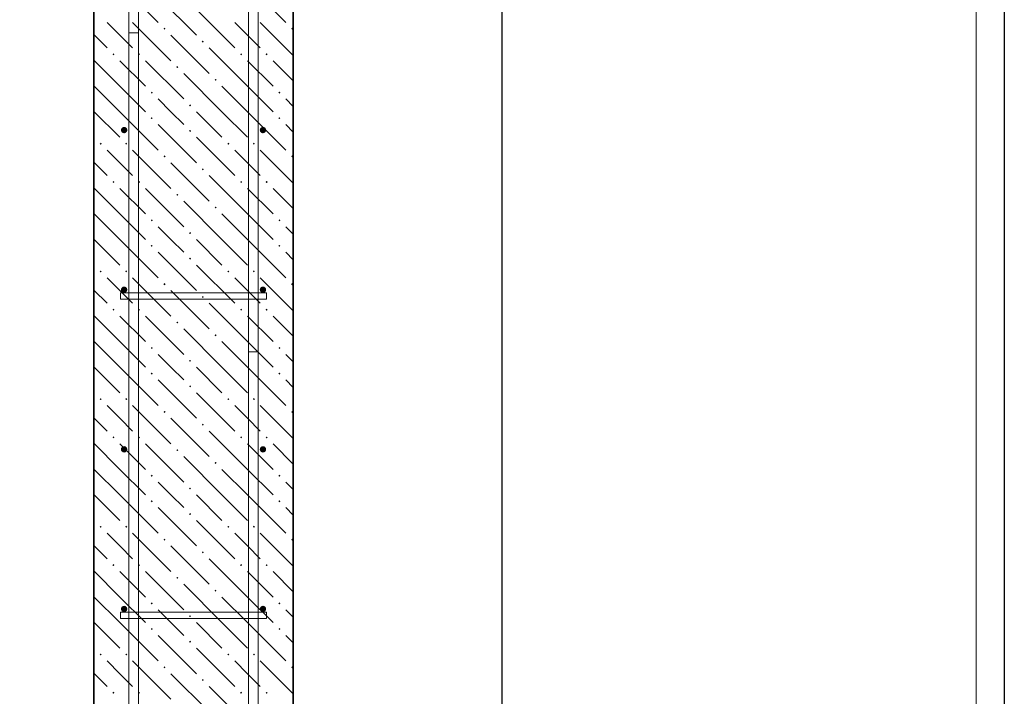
# Model space of a CAD drawing. Header units: millimetres. Extents: x 0 to 50400, y 0 to 35640.
# Tile 9 of 24: x 17629 to 25033, y 14473 to 19559. Entities that reach past the tile are written whole.
import ezdxf

# ---------------------------------------------------------------- set-up
doc = ezdxf.new("R2010")
doc.units = ezdxf.units.MM
doc.linetypes.add('______2', pattern=[324, 240, -84])
doc.linetypes.add('______5', pattern=[1320, 960, -120, 120, -120])
for name, color, linetype, lineweight in [('Standard', 7, 'Continuous', 25), ('Выпуски арматуры Г-обр.', 52, 'Continuous', 25), ('ЖБ Стена верхний уровень', 7, 'Continuous', 35)]:
    doc.layers.add(name, color=color, linetype=linetype, lineweight=lineweight)
for name, color, linetype, true_color in [('Оси', 7, '______5', 0x656565), ('Стена фоновая арматура У1', 7, '______2', 0xa0a0a0), ('Стена фоновая арматура Х1', 7, '______2', 0xa0a0a0), ('Стена фоновая затяжка С-обр.', 7, '______2', 0xa0a0a0)]:
    doc.layers.add(name, color=color, linetype=linetype, true_color=true_color)

msp = doc.modelspace()

# ---------------------------------------------------------------- hatches: boundary and pattern name
at = {"layer": 'ЖБ Стена верхний уровень', "linetype": 'Continuous', "lineweight": 18, "transparency": 33554687}
for points in [[(18710.2, 19491), (18718, 19498.8), (18725.8, 19491), (18718, 19483.2)], [(19670.2, 19491), (19678, 19498.8), (19685.8, 19491), (19678, 19483.2)], [(18998.2, 19395), (19006, 19402.8), (19013.8, 19395), (19006, 19387.2)], [(18326.2, 19299), (18334, 19306.8), (18341.8, 19299), (18334, 19291.2)], [(18518.2, 19299), (18526, 19306.8), (18533.8, 19299), (18526, 19291.2)], [(19286.2, 19299), (19294, 19306.8), (19301.8, 19299), (19294, 19291.2)], [(19478.2, 19299), (19486, 19306.8), (19493.8, 19299), (19486, 19291.2)], [(18806.2, 19203), (18814, 19210.8), (18821.8, 19203), (18814, 19195.2)], [(19094.2, 19107), (19102, 19114.8), (19109.8, 19107), (19102, 19099.2)], [(18614.2, 19011), (18622, 19018.8), (18629.8, 19011), (18622, 19003.2)], [(19574.2, 19011), (19582, 19018.8), (19589.8, 19011), (19582, 19003.2)], [(18902.2, 18915), (18910, 18922.8), (18917.8, 18915), (18910, 18907.2)], [(18614.2, 18819), (18622, 18826.8), (18629.8, 18819), (18622, 18811.2)], [(19574.2, 18819), (19582, 18826.8), (19589.8, 18819), (19582, 18811.2)], [(18902.2, 18723), (18910, 18730.8), (18917.8, 18723), (18910, 18715.2)], [(18230.2, 18627), (18238, 18634.8), (18245.8, 18627), (18238, 18619.2)], [(18422.2, 18627), (18430, 18634.8), (18437.8, 18627), (18430, 18619.2)], [(19190.2, 18627), (19198, 18634.8), (19205.8, 18627), (19198, 18619.2)], [(19382.2, 18627), (19390, 18634.8), (19397.8, 18627), (19390, 18619.2)], [(18710.2, 18531), (18718, 18538.8), (18725.8, 18531), (18718, 18523.2)], [(19670.2, 18531), (19678, 18538.8), (19685.8, 18531), (19678, 18523.2)], [(18998.2, 18435), (19006, 18442.8), (19013.8, 18435), (19006, 18427.2)], [(18326.2, 18339), (18334, 18346.8), (18341.8, 18339), (18334, 18331.2)], [(18518.2, 18339), (18526, 18346.8), (18533.8, 18339), (18526, 18331.2)], [(19286.2, 18339), (19294, 18346.8), (19301.8, 18339), (19294, 18331.2)], [(19478.2, 18339), (19486, 18346.8), (19493.8, 18339), (19486, 18331.2)], [(18806.2, 18243), (18814, 18250.8), (18821.8, 18243), (18814, 18235.2)], [(19094.2, 18147), (19102, 18154.8), (19109.8, 18147), (19102, 18139.2)], [(18614.2, 18051), (18622, 18058.8), (18629.8, 18051), (18622, 18043.2)], [(19574.2, 18051), (19582, 18058.8), (19589.8, 18051), (19582, 18043.2)], [(18902.2, 17955), (18910, 17962.8), (18917.8, 17955), (18910, 17947.2)], [(18614.2, 17859), (18622, 17866.8), (18629.8, 17859), (18622, 17851.2)], [(19574.2, 17859), (19582, 17866.8), (19589.8, 17859), (19582, 17851.2)], [(18902.2, 17763), (18910, 17770.8), (18917.8, 17763), (18910, 17755.2)], [(18230.2, 17667), (18238, 17674.8), (18245.8, 17667), (18238, 17659.2)], [(18422.2, 17667), (18430, 17674.8), (18437.8, 17667), (18430, 17659.2)], [(19190.2, 17667), (19198, 17674.8), (19205.8, 17667), (19198, 17659.2)], [(19382.2, 17667), (19390, 17674.8), (19397.8, 17667), (19390, 17659.2)], [(18710.2, 17571), (18718, 17578.8), (18725.8, 17571), (18718, 17563.2)], [(19670.2, 17571), (19678, 17578.8), (19685.8, 17571), (19678, 17563.2)], [(18998.2, 17475), (19006, 17482.8), (19013.8, 17475), (19006, 17467.2)], [(18326.2, 17379), (18334, 17386.8), (18341.8, 17379), (18334, 17371.2)], [(18518.2, 17379), (18526, 17386.8), (18533.8, 17379), (18526, 17371.2)], [(19286.2, 17379), (19294, 17386.8), (19301.8, 17379), (19294, 17371.2)], [(19478.2, 17379), (19486, 17386.8), (19493.8, 17379), (19486, 17371.2)], [(18806.2, 17283), (18814, 17290.8), (18821.8, 17283), (18814, 17275.2)], [(19094.2, 17187), (19102, 17194.8), (19109.8, 17187), (19102, 17179.2)], [(18614.2, 17091), (18622, 17098.8), (18629.8, 17091), (18622, 17083.2)], [(19574.2, 17091), (19582, 17098.8), (19589.8, 17091), (19582, 17083.2)], [(18902.2, 16995), (18910, 17002.8), (18917.8, 16995), (18910, 16987.2)], [(18614.2, 16899), (18622, 16906.8), (18629.8, 16899), (18622, 16891.2)], [(19574.2, 16899), (19582, 16906.8), (19589.8, 16899), (19582, 16891.2)], [(18902.2, 16803), (18910, 16810.8), (18917.8, 16803), (18910, 16795.2)], [(18230.2, 16707), (18238, 16714.8), (18245.8, 16707), (18238, 16699.2)], [(18422.2, 16707), (18430, 16714.8), (18437.8, 16707), (18430, 16699.2)], [(19190.2, 16707), (19198, 16714.8), (19205.8, 16707), (19198, 16699.2)], [(19382.2, 16707), (19390, 16714.8), (19397.8, 16707), (19390, 16699.2)], [(18710.2, 16611), (18718, 16618.8), (18725.8, 16611), (18718, 16603.2)], [(19670.2, 16611), (19678, 16618.8), (19685.8, 16611), (19678, 16603.2)], [(18998.2, 16515), (19006, 16522.8), (19013.8, 16515), (19006, 16507.2)], [(18326.2, 16419), (18334, 16426.8), (18341.8, 16419), (18334, 16411.2)], [(18518.2, 16419), (18526, 16426.8), (18533.8, 16419), (18526, 16411.2)], [(19286.2, 16419), (19294, 16426.8), (19301.8, 16419), (19294, 16411.2)], [(19478.2, 16419), (19486, 16426.8), (19493.8, 16419), (19486, 16411.2)], [(18806.2, 16323), (18814, 16330.8), (18821.8, 16323), (18814, 16315.2)], [(19094.2, 16227), (19102, 16234.8), (19109.8, 16227), (19102, 16219.2)], [(18614.2, 16131), (18622, 16138.8), (18629.8, 16131), (18622, 16123.2)], [(19574.2, 16131), (19582, 16138.8), (19589.8, 16131), (19582, 16123.2)], [(18902.2, 16035), (18910, 16042.8), (18917.8, 16035), (18910, 16027.2)], [(18614.2, 15939), (18622, 15946.8), (18629.8, 15939), (18622, 15931.2)], [(19574.2, 15939), (19582, 15946.8), (19589.8, 15939), (19582, 15931.2)], [(18902.2, 15843), (18910, 15850.8), (18917.8, 15843), (18910, 15835.2)], [(18230.2, 15747), (18238, 15754.8), (18245.8, 15747), (18238, 15739.2)], [(18422.2, 15747), (18430, 15754.8), (18437.8, 15747), (18430, 15739.2)], [(19190.2, 15747), (19198, 15754.8), (19205.8, 15747), (19198, 15739.2)], [(19382.2, 15747), (19390, 15754.8), (19397.8, 15747), (19390, 15739.2)], [(18710.2, 15651), (18718, 15658.8), (18725.8, 15651), (18718, 15643.2)], [(19670.2, 15651), (19678, 15658.8), (19685.8, 15651), (19678, 15643.2)], [(18998.2, 15555), (19006, 15562.8), (19013.8, 15555), (19006, 15547.2)], [(18326.2, 15459), (18334, 15466.8), (18341.8, 15459), (18334, 15451.2)], [(18518.2, 15459), (18526, 15466.8), (18533.8, 15459), (18526, 15451.2)], [(19286.2, 15459), (19294, 15466.8), (19301.8, 15459), (19294, 15451.2)], [(19478.2, 15459), (19486, 15466.8), (19493.8, 15459), (19486, 15451.2)], [(18806.2, 15363), (18814, 15370.8), (18821.8, 15363), (18814, 15355.2)], [(19094.2, 15267), (19102, 15274.8), (19109.8, 15267), (19102, 15259.2)], [(18614.2, 15171), (18622, 15178.8), (18629.8, 15171), (18622, 15163.2)], [(19574.2, 15171), (19582, 15178.8), (19589.8, 15171), (19582, 15163.2)], [(18902.2, 15075), (18910, 15082.8), (18917.8, 15075), (18910, 15067.2)], [(18614.2, 14979), (18622, 14986.8), (18629.8, 14979), (18622, 14971.2)], [(19574.2, 14979), (19582, 14986.8), (19589.8, 14979), (19582, 14971.2)], [(18902.2, 14883), (18910, 14890.8), (18917.8, 14883), (18910, 14875.2)], [(18230.2, 14787), (18238, 14794.8), (18245.8, 14787), (18238, 14779.2)], [(18422.2, 14787), (18430, 14794.8), (18437.8, 14787), (18430, 14779.2)], [(19190.2, 14787), (19198, 14794.8), (19205.8, 14787), (19198, 14779.2)], [(19382.2, 14787), (19390, 14794.8), (19397.8, 14787), (19390, 14779.2)], [(18710.2, 14691), (18718, 14698.8), (18725.8, 14691), (18718, 14683.2)], [(19670.2, 14691), (19678, 14698.8), (19685.8, 14691), (19678, 14683.2)], [(18998.2, 14595), (19006, 14602.8), (19013.8, 14595), (19006, 14587.2)], [(18326.2, 14499), (18334, 14506.8), (18341.8, 14499), (18334, 14491.2)], [(18518.2, 14499), (18526, 14506.8), (18533.8, 14499), (18526, 14491.2)], [(19286.2, 14499), (19294, 14506.8), (19301.8, 14499), (19294, 14491.2)], [(19478.2, 14499), (19486, 14506.8), (19493.8, 14499), (19486, 14491.2)]]:
    msp.add_hatch(color=7, dxfattribs=at).paths.add_polyline_path(points, flags=16)
at = {"layer": 'Стена фоновая арматура У1', "linetype": 'Continuous', "lineweight": 13, "transparency": 33554687}
for points in [[(18438.2, 18729.3), (18436.4, 18738.5), (18431.2, 18746.3), (18423.4, 18751.5), (18414.2, 18753.4), (18405, 18751.5), (18397.2, 18746.3), (18392, 18738.5), (18390.2, 18729.3), (18392, 18720.2), (18397.2, 18712.4), (18405, 18707.2), (18414.2, 18705.4), (18423.4, 18707.2), (18431.2, 18712.4), (18436.4, 18720.2)], [(19482.2, 18729.3), (19480.4, 18738.5), (19475.2, 18746.3), (19467.4, 18751.5), (19458.2, 18753.4), (19449, 18751.5), (19441.2, 18746.3), (19436, 18738.5), (19434.2, 18729.3), (19436, 18720.2), (19441.2, 18712.4), (19449, 18707.2), (19458.2, 18705.4), (19467.4, 18707.2), (19475.2, 18712.4), (19480.4, 18720.2)], [(18438.2, 17529.3), (18436.4, 17538.5), (18431.2, 17546.3), (18423.4, 17551.5), (18414.2, 17553.3), (18405, 17551.5), (18397.2, 17546.3), (18392, 17538.5), (18390.2, 17529.3), (18392, 17520.2), (18397.2, 17512.4), (18405, 17507.2), (18414.2, 17505.4), (18423.4, 17507.2), (18431.2, 17512.4), (18436.4, 17520.2)], [(19482.2, 17529.3), (19480.4, 17538.5), (19475.2, 17546.3), (19467.4, 17551.5), (19458.2, 17553.3), (19449, 17551.5), (19441.2, 17546.3), (19436, 17538.5), (19434.2, 17529.3), (19436, 17520.2), (19441.2, 17512.4), (19449, 17507.2), (19458.2, 17505.4), (19467.4, 17507.2), (19475.2, 17512.4), (19480.4, 17520.2)], [(18438.2, 16329.3), (18436.4, 16338.5), (18431.2, 16346.3), (18423.4, 16351.5), (18414.2, 16353.3), (18405, 16351.5), (18397.2, 16346.3), (18392, 16338.5), (18390.2, 16329.3), (18392, 16320.2), (18397.2, 16312.4), (18405, 16307.2), (18414.2, 16305.4), (18423.4, 16307.2), (18431.2, 16312.4), (18436.4, 16320.2)], [(19482.2, 16329.3), (19480.4, 16338.5), (19475.2, 16346.3), (19467.4, 16351.5), (19458.2, 16353.3), (19449, 16351.5), (19441.2, 16346.3), (19436, 16338.5), (19434.2, 16329.3), (19436, 16320.2), (19441.2, 16312.4), (19449, 16307.2), (19458.2, 16305.4), (19467.4, 16307.2), (19475.2, 16312.4), (19480.4, 16320.2)], [(18438.2, 15129.3), (18436.4, 15138.5), (18431.2, 15146.3), (18423.4, 15151.5), (18414.2, 15153.3), (18405, 15151.5), (18397.2, 15146.3), (18392, 15138.5), (18390.2, 15129.3), (18392, 15120.2), (18397.2, 15112.4), (18405, 15107.2), (18414.2, 15105.4), (18423.4, 15107.2), (18431.2, 15112.4), (18436.4, 15120.2)], [(19482.2, 15129.3), (19480.4, 15138.5), (19475.2, 15146.3), (19467.4, 15151.5), (19458.2, 15153.3), (19449, 15151.5), (19441.2, 15146.3), (19436, 15138.5), (19434.2, 15129.3), (19436, 15120.2), (19441.2, 15112.4), (19449, 15107.2), (19458.2, 15105.4), (19467.4, 15107.2), (19475.2, 15112.4), (19480.4, 15120.2)]]:
    msp.add_hatch(color=7, dxfattribs=at).paths.add_polyline_path(points)

# ---------------------------------------------------------------- linework, layer by layer
at = {"layer": 'Standard', "color": 7, "linetype": 'Continuous', "lineweight": -3, "transparency": 33554687}
msp.add_line((25033.1, 29901.4), (25033.1, 13461.4), dxfattribs=at)
at = {"layer": 'Standard', "color": 254, "linetype": 'Continuous', "lineweight": 13, "true_color": 0xc4c4ff, "transparency": 33554687}
msp.add_lwpolyline([(15184.8, 9792.3), (24820.5, 9792.3), (24820.5, 32592.3), (15184.8, 32592.3), (15184.8, 9792.3)], dxfattribs=at)
at = {"layer": 'Standard', "color": 7, "linetype": 'Continuous', "lineweight": -3, "transparency": 33554687}
msp.add_lwpolyline([(21257, 13941.4), (21257, 14448.6), (21257, 14448.6), (21257, 27129.4)], dxfattribs=at)
at = {"layer": 'Выпуски арматуры Г-обр.', "color": 251, "linetype": '______2', "lineweight": 13, "true_color": 0x656565, "transparency": 33554687}
for points in [[(18522.2, 19461.4), (18522.2, 11559.4), (17280.2, 11559.4), (17280.2, 11631.4), (18450.2, 11631.4), (18450.2, 19461.4), (18522.2, 19461.4)], [(19422.2, 17061.4), (19422.2, 11631.4), (20592.2, 11631.4), (20592.2, 11559.4), (19350.2, 11559.4), (19350.2, 17061.4), (19422.2, 17061.4)]]:
    msp.add_lwpolyline(points, dxfattribs=at)
at = {"layer": 'ЖБ Стена верхний уровень', "color": 7, "linetype": 'Continuous', "lineweight": 35, "transparency": 33554687}
for p, q in [((18186.2, 29901.4), (18186.2, 13461.4)), ((19686.2, 13461.4), (19686.2, 29901.4))]:
    msp.add_line(p, q, dxfattribs=at)
at = {"layer": 'ЖБ Стена верхний уровень', "color": 9, "linetype": 'Continuous', "lineweight": 18, "true_color": 0xc7c7c7, "transparency": 33554687}
for p, q in [((18382, 19827), (18670, 19539)), ((19342, 19827), (19630, 19539)), ((18670, 19731), (18958, 19443)), ((18958, 19635), (19246, 19347)), ((18382, 19443), (18286, 19539)), ((18478, 19539), (18766, 19251)), ((19342, 19443), (19246, 19539)), ((19438, 19539), (19686.2, 19290.9)), ((18186.2, 19446.9), (18286, 19347)), ((18478, 19347), (18382, 19443)), ((18766, 19443), (19054, 19155)), ((19438, 19347), (19342, 19443)), ((19342, 19059), (19054, 19347)), ((18382, 19059), (18186.2, 19254.9)), ((18382, 19251), (18574, 19059)), ((18574, 19251), (18862, 18963)), ((19342, 19251), (19534, 19059)), ((19534, 19251), (19686.2, 19098.9)), ((19150, 18867), (18862, 19155)), ((18190, 19059), (18382, 18867)), ((18382, 19059), (18574, 18867)), ((19150, 19059), (19342, 18867)), ((19342, 19059), (19534, 18867)), ((18766, 18867), (18670, 18963)), ((19686.2, 18906.9), (19630, 18963)), ((18190, 18867), (18186.2, 18870.9)), ((18190, 18867), (18382, 18675)), ((18382, 18867), (18670, 18579)), ((18862, 18771), (18766, 18867)), ((18958, 18867), (19150, 18675)), ((19150, 18867), (19342, 18675)), ((19342, 18867), (19630, 18579)), ((18670, 18771), (18958, 18483)), ((19630, 18771), (19686.2, 18714.9)), ((18186.2, 18678.9), (18190, 18675)), ((18958, 18675), (19246, 18387)), ((18382, 18483), (18286, 18579)), ((18478, 18579), (18766, 18291)), ((19342, 18483), (19246, 18579)), ((19438, 18579), (19686.2, 18330.9)), ((18186.2, 18486.9), (18286, 18387)), ((18478, 18387), (18382, 18483)), ((18766, 18483), (19054, 18195)), ((19438, 18387), (19342, 18483)), ((19342, 18099), (19054, 18387)), ((18382, 18099), (18186.2, 18294.9)), ((18382, 18291), (18574, 18099)), ((18574, 18291), (18862, 18003)), ((19342, 18291), (19534, 18099)), ((19534, 18291), (19686.2, 18138.9)), ((19150, 17907), (18862, 18195)), ((18190, 18099), (18382, 17907)), ((18382, 18099), (18574, 17907)), ((19150, 18099), (19342, 17907)), ((19342, 18099), (19534, 17907)), ((18766, 17907), (18670, 18003)), ((19686.2, 17946.9), (19630, 18003)), ((18190, 17907), (18186.2, 17910.9)), ((18190, 17907), (18382, 17715)), ((18382, 17907), (18670, 17619)), ((18862, 17811), (18766, 17907)), ((18958, 17907), (19150, 17715)), ((19150, 17907), (19342, 17715)), ((19342, 17907), (19630, 17619)), ((18670, 17811), (18958, 17523)), ((19630, 17811), (19686.2, 17754.9)), ((18186.2, 17718.9), (18190, 17715)), ((18958, 17715), (19246, 17427)), ((18382, 17523), (18286, 17619)), ((18478, 17619), (18766, 17331)), ((19342, 17523), (19246, 17619)), ((19438, 17619), (19686.2, 17370.9)), ((18186.2, 17526.9), (18286, 17427)), ((18478, 17427), (18382, 17523)), ((18766, 17523), (19054, 17235)), ((19438, 17427), (19342, 17523)), ((19342, 17139), (19054, 17427)), ((18382, 17139), (18186.2, 17334.9)), ((18382, 17331), (18574, 17139)), ((18574, 17331), (18862, 17043)), ((19342, 17331), (19534, 17139)), ((19534, 17331), (19686.2, 17178.9)), ((19150, 16947), (18862, 17235)), ((18190, 17139), (18382, 16947)), ((18382, 17139), (18574, 16947)), ((19150, 17139), (19342, 16947)), ((19342, 17139), (19534, 16947)), ((18766, 16947), (18670, 17043)), ((19686.2, 16986.9), (19630, 17043)), ((18190, 16947), (18186.2, 16950.9)), ((18190, 16947), (18382, 16755)), ((18382, 16947), (18670, 16659)), ((18862, 16851), (18766, 16947)), ((18958, 16947), (19150, 16755)), ((19150, 16947), (19342, 16755)), ((19342, 16947), (19630, 16659)), ((18670, 16851), (18958, 16563)), ((19630, 16851), (19686.2, 16794.9)), ((18186.2, 16758.9), (18190, 16755)), ((18958, 16755), (19246, 16467)), ((18382, 16563), (18286, 16659)), ((18478, 16659), (18766, 16371)), ((19342, 16563), (19246, 16659)), ((19438, 16659), (19686.2, 16410.9)), ((18186.2, 16566.9), (18286, 16467)), ((18478, 16467), (18382, 16563)), ((18766, 16563), (19054, 16275)), ((19438, 16467), (19342, 16563)), ((19342, 16179), (19054, 16467)), ((18382, 16179), (18186.2, 16374.9)), ((18382, 16371), (18574, 16179)), ((18574, 16371), (18862, 16083)), ((19342, 16371), (19534, 16179)), ((19534, 16371), (19686.2, 16218.9)), ((19150, 15987), (18862, 16275)), ((18190, 16179), (18382, 15987)), ((18382, 16179), (18574, 15987)), ((19150, 16179), (19342, 15987)), ((19342, 16179), (19534, 15987)), ((18766, 15987), (18670, 16083)), ((19686.2, 16026.9), (19630, 16083)), ((18190, 15987), (18186.2, 15990.9)), ((18190, 15987), (18382, 15795)), ((18382, 15987), (18670, 15699)), ((18862, 15891), (18766, 15987)), ((18958, 15987), (19150, 15795)), ((19150, 15987), (19342, 15795)), ((19342, 15987), (19630, 15699)), ((18670, 15891), (18958, 15603)), ((19630, 15891), (19686.2, 15834.9)), ((18186.2, 15798.9), (18190, 15795)), ((18958, 15795), (19246, 15507)), ((18382, 15603), (18286, 15699)), ((18478, 15699), (18766, 15411)), ((19342, 15603), (19246, 15699)), ((19438, 15699), (19686.2, 15450.9)), ((18186.2, 15606.9), (18286, 15507)), ((18478, 15507), (18382, 15603)), ((18766, 15603), (19054, 15315)), ((19438, 15507), (19342, 15603)), ((19342, 15219), (19054, 15507)), ((18382, 15219), (18186.2, 15414.9)), ((18382, 15411), (18574, 15219)), ((18574, 15411), (18862, 15123)), ((19342, 15411), (19534, 15219)), ((19534, 15411), (19686.2, 15258.9)), ((19150, 15027), (18862, 15315)), ((18190, 15219), (18382, 15027)), ((18382, 15219), (18574, 15027)), ((19150, 15219), (19342, 15027)), ((19342, 15219), (19534, 15027)), ((18766, 15027), (18670, 15123)), ((19686.2, 15066.9), (19630, 15123)), ((18190, 15027), (18186.2, 15030.9)), ((18190, 15027), (18382, 14835)), ((18382, 15027), (18670, 14739)), ((18862, 14931), (18766, 15027)), ((18958, 15027), (19150, 14835)), ((19150, 15027), (19342, 14835)), ((19342, 15027), (19630, 14739)), ((18670, 14931), (18958, 14643)), ((19630, 14931), (19686.2, 14874.9)), ((18186.2, 14838.9), (18190, 14835)), ((18958, 14835), (19246, 14547)), ((18382, 14643), (18286, 14739)), ((18478, 14739), (18766, 14451)), ((19342, 14643), (19246, 14739)), ((19438, 14739), (19686.2, 14490.9)), ((18186.2, 14646.9), (18286, 14547)), ((18478, 14547), (18382, 14643)), ((18766, 14643), (19054, 14355)), ((19438, 14547), (19342, 14643)), ((19342, 14259), (19054, 14547))]:
    msp.add_line(p, q, dxfattribs=at)
at = {"layer": 'Оси', "color": 8, "linetype": '______5', "lineweight": -3, "transparency": 33554687}
msp.add_line((19686.2, 15825.9), (19686.2, 10649.5), dxfattribs=at)
at = {"layer": 'Стена фоновая арматура Х1', "color": 7, "linetype": 'Continuous', "lineweight": 18, "transparency": 33554687}
for points in [[(18450.2, 13461.4), (18450.2, 30723.3), (22722.2, 30723.3), (22722.2, 30651.4), (18522.2, 30651.4), (18522.2, 13461.4), (18450.2, 13461.4)], [(19350.2, 13461.4), (19350.2, 30603.3), (23742.2, 30603.3), (23742.2, 30531.4), (19422.2, 30531.4), (19422.2, 13461.4), (19350.2, 13461.4)]]:
    msp.add_lwpolyline(points, dxfattribs=at)
at = {"layer": 'Стена фоновая затяжка С-обр.', "color": 98, "linetype": 'Continuous', "lineweight": 13, "true_color": 0x005000, "transparency": 33554687}
for points in [[(18387.2, 17505.4), (19485.2, 17505.4), (19485.2, 17457.4), (18387.2, 17457.4), (18387.2, 17505.4)], [(18387.2, 15105.4), (19485.2, 15105.4), (19485.2, 15057.4), (18387.2, 15057.4), (18387.2, 15105.4)]]:
    msp.add_lwpolyline(points, dxfattribs=at)

doc.saveas('drawing.dxf')
